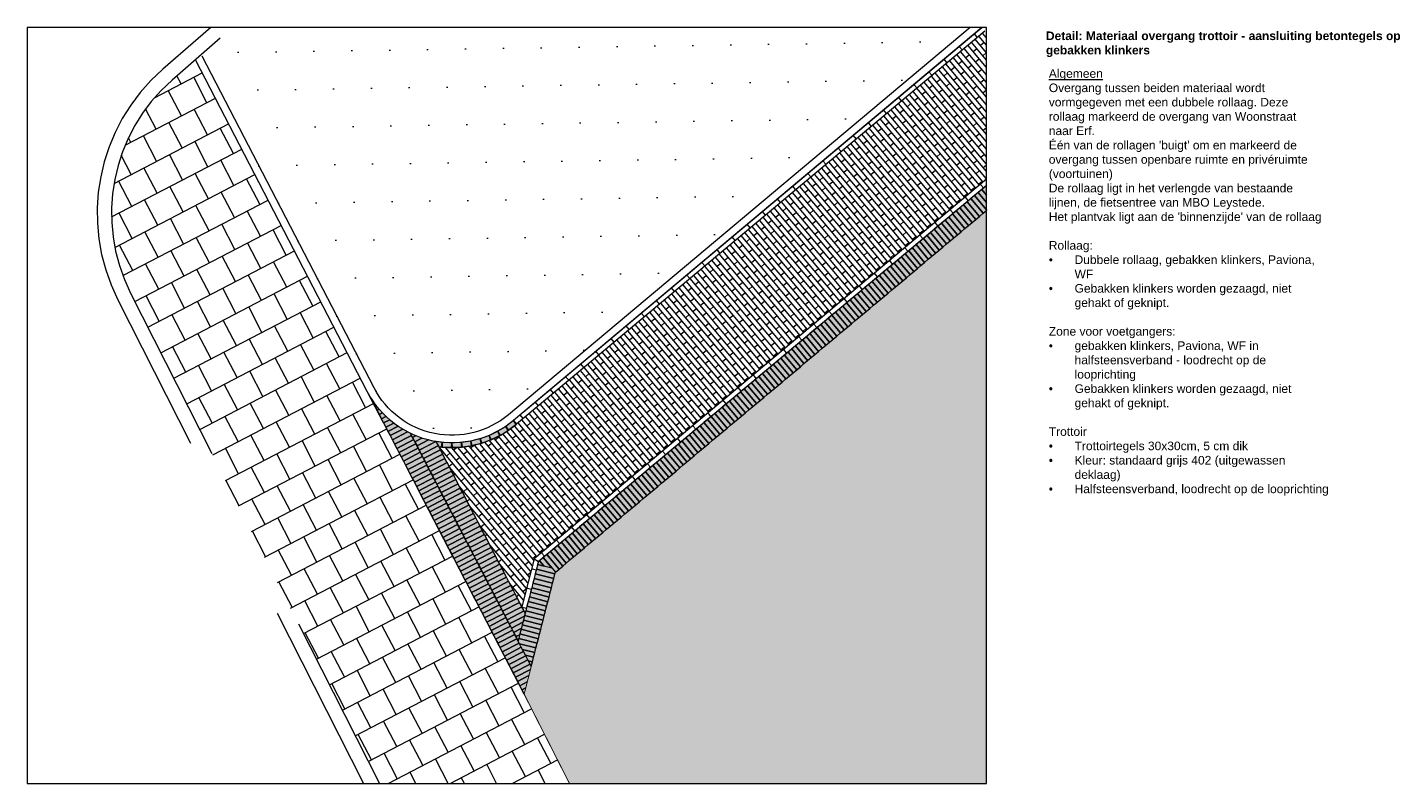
# Model space of a CAD drawing. Header units: metres. Extents: x 92403 to 95147, y 464428 to 465602.
# Tile 199 of 256: x 92665.51 to 92679.74, y 465028.6 to 465036.52. Entities that reach past the tile are written whole.
import ezdxf

# ---------------------------------------------------------------- set-up
doc = ezdxf.new("R2010")
doc.units = ezdxf.units.M
doc.linetypes.add('VH-TROTTOIRBAND', pattern=[15, 5, -2, 2, -2, 2, -2])
doc.linetypes.add('XX-HIDDEN', pattern=[4, 2, -2])
doc.layers.get('0').update_dxf_attribs({"linetype": 'CONTINUOUS'})
for name, color, linetype, lineweight in [('N-RO-VH-KANTOPSLUITING_OPSLUITBAND-G', 7, 'CONTINUOUS', 5), ('N-RO-VH-MATERIAALGRENS-G', 7, 'XX-HIDDEN', 5), ('N-WE-VH-KANTOPSLUITING_TROTTOIRBAND-G', 7, 'VH-TROTTOIRBAND', 35), ('N-WE-VH-KANTOPSLUITING_TROTTOIRBAND_130 150-T18', 10, 'CONTINUOUS', 18), ('X-XX-AL-DETAIL-A', 7, 'CONTINUOUS', 13), ('X-XX-AL-RMB - profiel', 7, 'CONTINUOUS', 9)]:
    doc.layers.add(name, color=color, linetype=linetype, lineweight=lineweight)
doc.layers.add('N-RO-VH-VERHARDING_STRAATBAKSTEEN-A', color=7, linetype='CONTINUOUS', lineweight=18, true_color=0xaa7a7a)
doc.layers.add('N-RO-VH-VERHARDING_STRAATBAKSTEEN-G', color=7, linetype='CONTINUOUS', lineweight=9, true_color=0x733a3a)
doc.layers.add('X-XX-AL-TEKENBLAD_VIEWPORT-NP', color=7, linetype='CONTINUOUS', lineweight=18, plot=False)
doc.styles.add('NLCS-ISO-M200-T18', font='NLCS-ISO.ttf', dxfattribs={"height": 0.36})

msp = doc.modelspace()

# ---------------------------------------------------------------- hatches: boundary and pattern name
at = {"true_color": 0xccaea8}
h = msp.add_hatch(color=253, dxfattribs=at)
h.dxf.hatch_style = 1
edge = h.paths.add_edge_path()
edge.add_line((92671.046392, 465030.813498), (92675.563805, 465034.604124))
edge.add_line((92675.563805, 465034.604124), (92675.563805, 465034.865208))
edge.add_line((92675.563805, 465034.865208), (92670.86859, 465030.925385))
edge.add_line((92670.86859, 465030.925385), (92670.655713, 465030.094058))
edge.add_line((92670.655713, 465030.094058), (92670.730209, 465030.384983))
edge.add_line((92670.730209, 465030.384983), (92669.827306, 465032.127293))
edge.add_arc((92669.963554, 465033.168416), 1.05, 262.5442679, 310.0004918)
edge.add_line((92670.638488, 465032.364075), (92670.606349, 465032.402377))
edge.add_arc((92669.963554, 465033.168416), 1, 207.3941724, 310.000492, ccw=False)
edge.add_line((92669.075692, 465032.708306), (92670.719392, 465029.536498))
edge.add_line((92670.719392, 465029.536498), (92671.046392, 465030.813498))
at = {"true_color": 0x559230, "transparency": 33554483}
h = msp.add_hatch(color=87, dxfattribs=at)
h.dxf.hatch_style = 1
h.paths.add_polyline_path([(92675.563805, 465034.604124), (92671.046392, 465030.813498), (92670.719392, 465029.536498), (92671.193647, 465028.602465), (92675.563805, 465028.602465)])
at = {"layer": 'N-RO-VH-VERHARDING_STRAATBAKSTEEN-A', "ltscale": 0.1, "true_color": 0x97695e}
h = msp.add_hatch(dxfattribs=at)
h.set_pattern_fill('WF-HALFSTEENS', color=35, angle=40)
h.set_pattern_definition([(130, (94121.787113, 464062.57239), (-0.0383022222, -0.0321393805), []), (40, (94121.78711, 464062.57239), (-0.025976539, 0.108743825), [0.05, -0.05])])
edge = h.paths.add_edge_path()
edge.add_line((92675.563805, 465034.930478), (92675.563805, 465036.496979))
edge.add_line((92675.563805, 465036.496979), (92670.638488, 465032.364075))
edge.add_arc((92669.963554, 465033.168416), 1.05, 262.5442675, 310.0004921, ccw=False)
edge.add_line((92669.827306, 465032.127293), (92670.695665, 465030.451641))
edge.add_line((92670.695665, 465030.451641), (92670.824139, 465030.953357))
edge.add_line((92670.824139, 465030.953357), (92675.563805, 465034.930478))
at = {"layer": 'X-XX-AL-DETAIL-A', "true_color": 0x794e4e}
h = msp.add_hatch(dxfattribs=at)
h.set_pattern_fill('DF-HALFSTEENS', color=27, angle=130)
h.set_pattern_definition([(130, (92675.51466, 465036.52101), (-0.2123426, 0.0920427), [0.069, -0.069]), (220, (92675.51466, 465036.52101), (0.04435235, -0.0528571), [])])
h.paths.add_polyline_path([(92670.606349, 465032.402377), (92670.638488, 465032.364075), (92675.547886, 465036.487867), (92675.512474, 465036.523188)])
h = msp.add_hatch(dxfattribs=at)
h.set_pattern_fill('DF-HALFSTEENS', color=27, angle=130)
h.set_pattern_definition([(130, (0, 0), (-0.212342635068, 0.092042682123), [0.069, -0.069]), (220, (0, 0), (0.044352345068, -0.052857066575), [])])
h.paths.add_polyline_path([(92675.563805, 465034.865208), (92675.563805, 465034.930478), (92670.824139, 465030.953357), (92670.86859, 465030.925385)])
h = msp.add_hatch(dxfattribs=at)
h.set_pattern_fill('DF-HALFSTEENS', color=27, angle=164.5)
h.set_pattern_definition([(164.5, (92675.51466, 465036.52101), (-0.2271307, -0.0444174), [0.069, -0.069]), (254.5, (92675.51466, 465036.52101), (0.0664905, -0.01843945), [])])
h.paths.add_polyline_path([(92670.86859, 465030.925385), (92670.824139, 465030.953357), (92670.695665, 465030.451641), (92670.730209, 465030.384983)])
at = {"layer": 'X-XX-AL-RMB - profiel', "true_color": 0x1a4a17, "transparency": 33554687}
h = msp.add_hatch(dxfattribs=at)
h.set_pattern_fill('AGR-GRAS_SPORTVELD', color=99, scale=0.5, angle=0.8719655, pattern_type=2)
h.set_pattern_definition([(0.87196551, (-4.95787, 42.74932), (0.19237484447, 0.39984887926), [0, -0.396875])])
edge = h.paths.add_edge_path()
edge.add_line((92667.665669, 465036.521009), (92667.346819, 465036.218343))
edge.add_line((92667.346819, 465036.218343), (92669.146721, 465032.745115))
edge.add_arc((92669.963554, 465033.168416), 0.92, 207.3941724, 310.000492)
edge.add_line((92670.554925, 465032.46366), (92675.390201, 465036.521009))
edge.add_line((92675.390201, 465036.521009), (92667.665669, 465036.521009))
at = {"layer": 'X-XX-AL-RMB - profiel', "true_color": 0x000000}
h = msp.add_hatch(dxfattribs=at)
h.set_pattern_fill('AVH-TEGEL_300X300_HALFST', color=18, angle=117.5, pattern_type=2)
h.set_pattern_definition([(117.5, (92680.73004, 464465.34073), (-0.27157621, 0.196840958), [0.3, -0.3]), (207.5, (92680.73004, 464465.34073), (0.13852458, -0.26610325), [])])
h.paths.add_polyline_path([(92669.075692, 465032.708306), (92667.27579, 465036.181534), (92667.03159, 465035.968904, 0.343712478), (92666.596913, 465033.736083), (92669.203672, 465028.602465), (92671.193647, 465028.602465), (92670.719392, 465029.536498)])

# ---------------------------------------------------------------- linework, layer by layer
at = {"layer": 'N-RO-VH-KANTOPSLUITING_OPSLUITBAND-G', "flags": 128}
for points in [[(92675.514658, 465036.521009), (92670.606349, 465032.402377, -0.480227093), (92669.075692, 465032.708306), (92667.27579, 465036.181534)], [(92675.390201, 465036.521009), (92670.554925, 465032.46366, -0.480227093), (92669.146721, 465032.745115), (92667.346819, 465036.218343)]]:
    msp.add_lwpolyline(points, format="xyb", dxfattribs=at)
at = {"layer": 'N-RO-VH-KANTOPSLUITING_OPSLUITBAND-G', "const_width": 0.01, "flags": 128}
msp.add_lwpolyline([(92675.563805, 465034.604124), (92671.046392, 465030.813498), (92670.719392, 465029.536498), (92671.193647, 465028.602465)], dxfattribs=at)
at = {"layer": 'N-RO-VH-MATERIAALGRENS-G', "ltscale": 0.4, "flags": 128}
msp.add_lwpolyline([(92670.719392, 465029.536498), (92669.075692, 465032.708306)], dxfattribs=at)
at = {"layer": 'N-RO-VH-VERHARDING_STRAATBAKSTEEN-A', "color": 25, "ltscale": 0.1, "true_color": 0x955f5f, "flags": 128}
msp.add_lwpolyline([(92675.546798, 465036.482707), (92670.638488, 465032.364075, -0.210077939), (92669.827306, 465032.127293, -0.210077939)], format="xyb", dxfattribs=at)
for points in [[(92675.563805, 465034.930478), (92670.824139, 465030.953357), (92670.695665, 465030.451641)], [(92675.563805, 465034.764196), (92675.514067, 465034.823471), (92675.475765, 465034.791332), (92675.563805, 465034.686411)], [(92675.563805, 465034.841982), (92675.552369, 465034.855611), (92675.514067, 465034.823471), (92675.563805, 465034.764196)], [(92675.563805, 465034.865208), (92675.552369, 465034.855611), (92675.563805, 465034.841982)], [(92675.563805, 465034.686411), (92675.475765, 465034.791332), (92675.437463, 465034.759192), (92675.563805, 465034.608626)], [(92669.168315, 465032.56212), (92669.15502, 465032.55523), (92669.178025, 465032.510837), (92669.200263, 465032.522361)], [(92669.200263, 465032.522361), (92669.178025, 465032.510837), (92669.201031, 465032.466444), (92669.234608, 465032.483844)], [(92669.234608, 465032.483844), (92669.201031, 465032.466444), (92669.224036, 465032.422051), (92669.271448, 465032.44662)], [(92669.271448, 465032.44662), (92669.224036, 465032.422051), (92669.247042, 465032.377657), (92669.310907, 465032.410754)], [(92669.310907, 465032.410754), (92669.247042, 465032.377657), (92669.270047, 465032.333264), (92669.353147, 465032.376328)], [(92669.353147, 465032.376328), (92669.270047, 465032.333264), (92669.293053, 465032.288871), (92669.398372, 465032.34345)], [(92670.606349, 465032.402377), (92670.638488, 465032.364075)], [(92669.398372, 465032.34345), (92669.293053, 465032.288871), (92669.316058, 465032.244478), (92669.446845, 465032.312255)], [(92669.446845, 465032.312255), (92669.316058, 465032.244478), (92669.339063, 465032.200085), (92669.498908, 465032.28292)], [(92669.498908, 465032.28292), (92669.339063, 465032.200085), (92669.362069, 465032.155692), (92669.539641, 465032.247714), (92669.52933, 465032.267611)], [(92669.584757, 465032.242936), (92669.551144, 465032.225517), (92669.57415, 465032.181124), (92669.648133, 465032.219464)], [(92669.648133, 465032.219464), (92669.57415, 465032.181124), (92669.597155, 465032.136731), (92669.717582, 465032.199139)], [(92669.717582, 465032.199139), (92669.597155, 465032.136731), (92669.620161, 465032.092338), (92669.794681, 465032.182778)], [(92670.824139, 465030.953357), (92670.86859, 465030.925385)], [(92671.010968, 465030.855714), (92670.917833, 465030.966706), (92670.879531, 465030.934567), (92670.927834, 465030.877002)], [(92671.010968, 465030.855714), (92670.860608, 465030.894217), (92670.848205, 465030.845779), (92671.041954, 465030.796166), (92671.046392, 465030.813498)], [(92670.730209, 465030.384983), (92670.717952, 465030.408635), (92670.540379, 465030.316614), (92670.563385, 465030.27222), (92670.722441, 465030.354647)], [(92670.722441, 465030.354647), (92670.563385, 465030.27222), (92670.58639, 465030.227827), (92670.705814, 465030.289715)], [(92670.705814, 465030.289715), (92670.58639, 465030.227827), (92670.609396, 465030.183434), (92670.689187, 465030.224784)], [(92670.689187, 465030.224784), (92670.609396, 465030.183434), (92670.632401, 465030.139041), (92670.67256, 465030.159852)], [(92670.67256, 465030.159852), (92670.632401, 465030.139041), (92670.655407, 465030.094648), (92670.655934, 465030.094921)], [(92670.670531, 465030.065464), (92670.843502, 465030.021172), (92670.855905, 465030.069609), (92670.662156, 465030.119222), (92670.655713, 465030.094058)], [(92670.655934, 465030.094921), (92670.655407, 465030.094648), (92670.655713, 465030.094058)], [(92670.70137, 465030.005954), (92670.831098, 465029.972735), (92670.843502, 465030.021172), (92670.670531, 465030.065464)], [(92670.73221, 465029.946444), (92670.818695, 465029.924297), (92670.831098, 465029.972735), (92670.70137, 465030.005954)], [(92670.793889, 465029.827423), (92670.781937, 465029.850486), (92670.604365, 465029.758464), (92670.62737, 465029.714071), (92670.7859, 465029.796224)], [(92670.763049, 465029.886933), (92670.806292, 465029.87586), (92670.818695, 465029.924297), (92670.73221, 465029.946444)], [(92670.793889, 465029.827423), (92670.806292, 465029.87586), (92670.763049, 465029.886933)], [(92670.7859, 465029.796224), (92670.62737, 465029.714071), (92670.650375, 465029.669678), (92670.769273, 465029.731293)], [(92670.769273, 465029.731293), (92670.650375, 465029.669678), (92670.673381, 465029.625285), (92670.752646, 465029.666361)], [(92670.752646, 465029.666361), (92670.673381, 465029.625285), (92670.696386, 465029.580892), (92670.736019, 465029.60143)], [(92670.736019, 465029.60143), (92670.696386, 465029.580892), (92670.719392, 465029.536498)]]:
    msp.add_lwpolyline(points, dxfattribs=at)
for points in [[(92675.322557, 465034.662773), (92675.284255, 465034.630633), (92675.412814, 465034.477425), (92675.451116, 465034.509565)], [(92675.360859, 465034.694913), (92675.322557, 465034.662773), (92675.451116, 465034.509565), (92675.489418, 465034.541705)], [(92675.399161, 465034.727052), (92675.360859, 465034.694913), (92675.489418, 465034.541705), (92675.52772, 465034.573844)], [(92675.437463, 465034.759192), (92675.399161, 465034.727052), (92675.52772, 465034.573844), (92675.566022, 465034.605984)], [(92675.169349, 465034.534214), (92675.131047, 465034.502074), (92675.259606, 465034.348866), (92675.297908, 465034.381006)], [(92675.207651, 465034.566354), (92675.169349, 465034.534214), (92675.297908, 465034.381006), (92675.33621, 465034.413146)], [(92675.245953, 465034.598493), (92675.207651, 465034.566354), (92675.33621, 465034.413146), (92675.374512, 465034.445286)], [(92675.284255, 465034.630633), (92675.245953, 465034.598493), (92675.374512, 465034.445286), (92675.412814, 465034.477425)], [(92674.977839, 465034.373515), (92674.939537, 465034.341376), (92675.068096, 465034.188168), (92675.106398, 465034.220308)], [(92675.016141, 465034.405655), (92674.977839, 465034.373515), (92675.106398, 465034.220308), (92675.1447, 465034.252447)], [(92675.054443, 465034.437795), (92675.016141, 465034.405655), (92675.1447, 465034.252447), (92675.183002, 465034.284587)], [(92675.092745, 465034.469935), (92675.054443, 465034.437795), (92675.183002, 465034.284587), (92675.221304, 465034.316727)], [(92675.131047, 465034.502074), (92675.092745, 465034.469935), (92675.221304, 465034.316727), (92675.259606, 465034.348866)], [(92674.824632, 465034.244957), (92674.78633, 465034.212817), (92674.914888, 465034.059609), (92674.95319, 465034.091749)], [(92674.862934, 465034.277096), (92674.824632, 465034.244957), (92674.95319, 465034.091749), (92674.991492, 465034.123889)], [(92674.901235, 465034.309236), (92674.862934, 465034.277096), (92674.991492, 465034.123889), (92675.029794, 465034.156028)], [(92674.939537, 465034.341376), (92674.901235, 465034.309236), (92675.029794, 465034.156028), (92675.068096, 465034.188168)], [(92674.633122, 465034.084258), (92674.59482, 465034.052118), (92674.723379, 465033.898911), (92674.761681, 465033.93105)], [(92674.671424, 465034.116398), (92674.633122, 465034.084258), (92674.761681, 465033.93105), (92674.799983, 465033.96319)], [(92674.709726, 465034.148537), (92674.671424, 465034.116398), (92674.799983, 465033.96319), (92674.838285, 465033.99533)], [(92674.748028, 465034.180677), (92674.709726, 465034.148537), (92674.838285, 465033.99533), (92674.876587, 465034.027469)], [(92674.78633, 465034.212817), (92674.748028, 465034.180677), (92674.876587, 465034.027469), (92674.914888, 465034.059609)], [(92674.479914, 465033.955699), (92674.441612, 465033.92356), (92674.570171, 465033.770352), (92674.608473, 465033.802491)], [(92674.518216, 465033.987839), (92674.479914, 465033.955699), (92674.608473, 465033.802491), (92674.646775, 465033.834631)], [(92674.556518, 465034.019979), (92674.518216, 465033.987839), (92674.646775, 465033.834631), (92674.685077, 465033.866771)], [(92674.59482, 465034.052118), (92674.556518, 465034.019979), (92674.685077, 465033.866771), (92674.723379, 465033.898911)], [(92674.326706, 465033.82714), (92674.288404, 465033.795001), (92674.416963, 465033.641793), (92674.455265, 465033.673933)], [(92674.365008, 465033.85928), (92674.326706, 465033.82714), (92674.455265, 465033.673933), (92674.493567, 465033.706072)], [(92674.40331, 465033.89142), (92674.365008, 465033.85928), (92674.493567, 465033.706072), (92674.531869, 465033.738212)], [(92674.441612, 465033.92356), (92674.40331, 465033.89142), (92674.531869, 465033.738212), (92674.570171, 465033.770352)], [(92674.135197, 465033.666442), (92674.096895, 465033.634302), (92674.225453, 465033.481094), (92674.263755, 465033.513234)], [(92674.173498, 465033.698582), (92674.135197, 465033.666442), (92674.263755, 465033.513234), (92674.302057, 465033.545374)], [(92674.2118, 465033.730721), (92674.173498, 465033.698582), (92674.302057, 465033.545374), (92674.340359, 465033.577513)], [(92674.250102, 465033.762861), (92674.2118, 465033.730721), (92674.340359, 465033.577513), (92674.378661, 465033.609653)], [(92674.288404, 465033.795001), (92674.250102, 465033.762861), (92674.378661, 465033.609653), (92674.416963, 465033.641793)], [(92673.981989, 465033.537883), (92673.943687, 465033.505743), (92674.072246, 465033.352535), (92674.110548, 465033.384675)], [(92674.020291, 465033.570023), (92673.981989, 465033.537883), (92674.110548, 465033.384675), (92674.14885, 465033.416815)], [(92674.058593, 465033.602162), (92674.020291, 465033.570023), (92674.14885, 465033.416815), (92674.187151, 465033.448955)], [(92674.096895, 465033.634302), (92674.058593, 465033.602162), (92674.187151, 465033.448955), (92674.225453, 465033.481094)], [(92673.790479, 465033.377184), (92673.752177, 465033.345045), (92673.880736, 465033.191837), (92673.919038, 465033.223977)], [(92673.828781, 465033.409324), (92673.790479, 465033.377184), (92673.919038, 465033.223977), (92673.95734, 465033.256116)], [(92673.867083, 465033.441464), (92673.828781, 465033.409324), (92673.95734, 465033.256116), (92673.995642, 465033.288256)], [(92673.905385, 465033.473604), (92673.867083, 465033.441464), (92673.995642, 465033.288256), (92674.033944, 465033.320396)], [(92673.943687, 465033.505743), (92673.905385, 465033.473604), (92674.033944, 465033.320396), (92674.072246, 465033.352535)], [(92673.637271, 465033.248626), (92673.598969, 465033.216486), (92673.727528, 465033.063278), (92673.76583, 465033.095418)], [(92673.675573, 465033.280765), (92673.637271, 465033.248626), (92673.76583, 465033.095418), (92673.804132, 465033.127558)], [(92673.713875, 465033.312905), (92673.675573, 465033.280765), (92673.804132, 465033.127558), (92673.842434, 465033.159697)], [(92673.752177, 465033.345045), (92673.713875, 465033.312905), (92673.842434, 465033.159697), (92673.880736, 465033.191837)], [(92673.445762, 465033.087927), (92673.40746, 465033.055787), (92673.536018, 465032.90258), (92673.57432, 465032.934719)], [(92673.484063, 465033.120067), (92673.445762, 465033.087927), (92673.57432, 465032.934719), (92673.612622, 465032.966859)], [(92673.522365, 465033.152206), (92673.484063, 465033.120067), (92673.612622, 465032.966859), (92673.650924, 465032.998999)], [(92673.560667, 465033.184346), (92673.522365, 465033.152206), (92673.650924, 465032.998999), (92673.689226, 465033.031138)], [(92673.598969, 465033.216486), (92673.560667, 465033.184346), (92673.689226, 465033.031138), (92673.727528, 465033.063278)], [(92673.292554, 465032.959368), (92673.254252, 465032.927229), (92673.382811, 465032.774021), (92673.421113, 465032.80616)], [(92673.330856, 465032.991508), (92673.292554, 465032.959368), (92673.421113, 465032.80616), (92673.459415, 465032.8383)], [(92673.369158, 465033.023648), (92673.330856, 465032.991508), (92673.459415, 465032.8383), (92673.497716, 465032.87044)], [(92673.40746, 465033.055787), (92673.369158, 465033.023648), (92673.497716, 465032.87044), (92673.536018, 465032.90258)], [(92673.139346, 465032.830809), (92673.101044, 465032.79867), (92673.229603, 465032.645462), (92673.267905, 465032.677602)], [(92673.177648, 465032.862949), (92673.139346, 465032.830809), (92673.267905, 465032.677602), (92673.306207, 465032.709741)], [(92673.21595, 465032.895089), (92673.177648, 465032.862949), (92673.306207, 465032.709741), (92673.344509, 465032.741881)], [(92673.254252, 465032.927229), (92673.21595, 465032.895089), (92673.344509, 465032.741881), (92673.382811, 465032.774021)], [(92672.947836, 465032.670111), (92672.909534, 465032.637971), (92673.038093, 465032.484763), (92673.076395, 465032.516903)], [(92672.986138, 465032.702251), (92672.947836, 465032.670111), (92673.076395, 465032.516903), (92673.114697, 465032.549043)], [(92673.02444, 465032.73439), (92672.986138, 465032.702251), (92673.114697, 465032.549043), (92673.152999, 465032.581182)], [(92673.062742, 465032.76653), (92673.02444, 465032.73439), (92673.152999, 465032.581182), (92673.191301, 465032.613322)], [(92673.101044, 465032.79867), (92673.062742, 465032.76653), (92673.191301, 465032.613322), (92673.229603, 465032.645462)], [(92672.794628, 465032.541552), (92672.756326, 465032.509412), (92672.884885, 465032.356205), (92672.923187, 465032.388344)], [(92672.83293, 465032.573692), (92672.794628, 465032.541552), (92672.923187, 465032.388344), (92672.961489, 465032.420484)], [(92672.871232, 465032.605831), (92672.83293, 465032.573692), (92672.961489, 465032.420484), (92672.999791, 465032.452624)], [(92672.909534, 465032.637971), (92672.871232, 465032.605831), (92672.999791, 465032.452624), (92673.038093, 465032.484763)], [(92672.603119, 465032.380853), (92672.564817, 465032.348714), (92672.693376, 465032.195506), (92672.731678, 465032.227646)], [(92672.641421, 465032.412993), (92672.603119, 465032.380853), (92672.731678, 465032.227646), (92672.769979, 465032.259785)], [(92672.679723, 465032.445133), (92672.641421, 465032.412993), (92672.769979, 465032.259785), (92672.808281, 465032.291925)], [(92672.718025, 465032.477273), (92672.679723, 465032.445133), (92672.808281, 465032.291925), (92672.846583, 465032.324065)], [(92672.756326, 465032.509412), (92672.718025, 465032.477273), (92672.846583, 465032.324065), (92672.884885, 465032.356205)], [(92669.562647, 465032.203321), (92669.539641, 465032.247714), (92669.362069, 465032.155692), (92669.385074, 465032.111299)], [(92672.449911, 465032.252295), (92672.411609, 465032.220155), (92672.540168, 465032.066947), (92672.57847, 465032.099087)], [(92672.488213, 465032.284434), (92672.449911, 465032.252295), (92672.57847, 465032.099087), (92672.616772, 465032.131227)], [(92672.526515, 465032.316574), (92672.488213, 465032.284434), (92672.616772, 465032.131227), (92672.655074, 465032.163366)], [(92672.564817, 465032.348714), (92672.526515, 465032.316574), (92672.655074, 465032.163366), (92672.693376, 465032.195506)], [(92669.585652, 465032.158928), (92669.562647, 465032.203321), (92669.385074, 465032.111299), (92669.40808, 465032.066906)], [(92669.608658, 465032.114534), (92669.585652, 465032.158928), (92669.40808, 465032.066906), (92669.431085, 465032.022513)], [(92669.631663, 465032.070141), (92669.608658, 465032.114534), (92669.431085, 465032.022513), (92669.454091, 465031.978119)], [(92669.820738, 465032.139967), (92669.797733, 465032.18436), (92669.620161, 465032.092338), (92669.643166, 465032.047945)], [(92669.843744, 465032.095574), (92669.820738, 465032.139967), (92669.643166, 465032.047945), (92669.666171, 465032.003552)], [(92669.866749, 465032.05118), (92669.843744, 465032.095574), (92669.666171, 465032.003552), (92669.689177, 465031.959159)], [(92672.258401, 465032.091596), (92672.220099, 465032.059456), (92672.348658, 465031.906249), (92672.38696, 465031.938388)], [(92672.296703, 465032.123736), (92672.258401, 465032.091596), (92672.38696, 465031.938388), (92672.425262, 465031.970528)], [(92672.335005, 465032.155875), (92672.296703, 465032.123736), (92672.425262, 465031.970528), (92672.463564, 465032.002668)], [(92672.373307, 465032.188015), (92672.335005, 465032.155875), (92672.463564, 465032.002668), (92672.501866, 465032.034807)], [(92672.411609, 465032.220155), (92672.373307, 465032.188015), (92672.501866, 465032.034807), (92672.540168, 465032.066947)], [(92669.654669, 465032.025748), (92669.631663, 465032.070141), (92669.454091, 465031.978119), (92669.477096, 465031.933726)], [(92669.677674, 465031.981355), (92669.654669, 465032.025748), (92669.477096, 465031.933726), (92669.500102, 465031.889333)], [(92669.70068, 465031.936962), (92669.677674, 465031.981355), (92669.500102, 465031.889333), (92669.523107, 465031.84494)], [(92669.889755, 465032.006787), (92669.866749, 465032.05118), (92669.689177, 465031.959159), (92669.712182, 465031.914765)], [(92669.91276, 465031.962394), (92669.889755, 465032.006787), (92669.712182, 465031.914765), (92669.735188, 465031.870372)], [(92669.935766, 465031.918001), (92669.91276, 465031.962394), (92669.735188, 465031.870372), (92669.758193, 465031.825979)], [(92672.105193, 465031.963037), (92672.066891, 465031.930898), (92672.19545, 465031.77769), (92672.233752, 465031.809829)], [(92672.143495, 465031.995177), (92672.105193, 465031.963037), (92672.233752, 465031.809829), (92672.272054, 465031.841969)], [(92672.181797, 465032.027317), (92672.143495, 465031.995177), (92672.272054, 465031.841969), (92672.310356, 465031.874109)], [(92672.220099, 465032.059456), (92672.181797, 465032.027317), (92672.310356, 465031.874109), (92672.348658, 465031.906249)], [(92669.723685, 465031.892569), (92669.70068, 465031.936962), (92669.523107, 465031.84494), (92669.546113, 465031.800547)], [(92669.746691, 465031.848176), (92669.723685, 465031.892569), (92669.546113, 465031.800547), (92669.569118, 465031.756154)], [(92669.769696, 465031.803783), (92669.746691, 465031.848176), (92669.569118, 465031.756154), (92669.592124, 465031.711761)], [(92669.958771, 465031.873608), (92669.935766, 465031.918001), (92669.758193, 465031.825979), (92669.781199, 465031.781586)], [(92669.981777, 465031.829215), (92669.958771, 465031.873608), (92669.781199, 465031.781586), (92669.804204, 465031.737193)], [(92670.004782, 465031.784822), (92669.981777, 465031.829215), (92669.804204, 465031.737193), (92669.82721, 465031.6928)], [(92671.951986, 465031.834478), (92671.913684, 465031.802339), (92672.042243, 465031.649131), (92672.080544, 465031.681271)], [(92671.990288, 465031.866618), (92671.951986, 465031.834478), (92672.080544, 465031.681271), (92672.118846, 465031.71341)], [(92672.02859, 465031.898758), (92671.990288, 465031.866618), (92672.118846, 465031.71341), (92672.157148, 465031.74555)], [(92672.066891, 465031.930898), (92672.02859, 465031.898758), (92672.157148, 465031.74555), (92672.19545, 465031.77769)], [(92669.792702, 465031.75939), (92669.769696, 465031.803783), (92669.592124, 465031.711761), (92669.615129, 465031.667368)], [(92669.815707, 465031.714996), (92669.792702, 465031.75939), (92669.615129, 465031.667368), (92669.638135, 465031.622975)], [(92669.838713, 465031.670603), (92669.815707, 465031.714996), (92669.638135, 465031.622975), (92669.66114, 465031.578581)], [(92669.861718, 465031.62621), (92669.838713, 465031.670603), (92669.66114, 465031.578581), (92669.684146, 465031.534188)], [(92670.027788, 465031.740429), (92670.004782, 465031.784822), (92669.82721, 465031.6928), (92669.850215, 465031.648407)], [(92670.050793, 465031.696036), (92670.027788, 465031.740429), (92669.850215, 465031.648407), (92669.873221, 465031.604014)], [(92670.073799, 465031.651643), (92670.050793, 465031.696036), (92669.873221, 465031.604014), (92669.896226, 465031.559621)], [(92671.760476, 465031.67378), (92671.722174, 465031.64164), (92671.850733, 465031.488432), (92671.889035, 465031.520572)], [(92671.798778, 465031.70592), (92671.760476, 465031.67378), (92671.889035, 465031.520572), (92671.927337, 465031.552712)], [(92671.83708, 465031.738059), (92671.798778, 465031.70592), (92671.927337, 465031.552712), (92671.965639, 465031.584851)], [(92671.875382, 465031.770199), (92671.83708, 465031.738059), (92671.965639, 465031.584851), (92672.003941, 465031.616991)], [(92671.913684, 465031.802339), (92671.875382, 465031.770199), (92672.003941, 465031.616991), (92672.042243, 465031.649131)], [(92669.884723, 465031.581817), (92669.861718, 465031.62621), (92669.684146, 465031.534188), (92669.707151, 465031.489795)], [(92669.907729, 465031.537424), (92669.884723, 465031.581817), (92669.707151, 465031.489795), (92669.730157, 465031.445402)], [(92669.930734, 465031.493031), (92669.907729, 465031.537424), (92669.730157, 465031.445402), (92669.753162, 465031.401009)], [(92670.096804, 465031.607249), (92670.073799, 465031.651643), (92669.896226, 465031.559621), (92669.919232, 465031.515228)], [(92670.11981, 465031.562856), (92670.096804, 465031.607249), (92669.919232, 465031.515228), (92669.942237, 465031.470834)], [(92670.142815, 465031.518463), (92670.11981, 465031.562856), (92669.942237, 465031.470834), (92669.965243, 465031.426441)], [(92671.607268, 465031.545221), (92671.568966, 465031.513081), (92671.697525, 465031.359874), (92671.735827, 465031.392013)], [(92671.64557, 465031.577361), (92671.607268, 465031.545221), (92671.735827, 465031.392013), (92671.774129, 465031.424153)], [(92671.683872, 465031.6095), (92671.64557, 465031.577361), (92671.774129, 465031.424153), (92671.812431, 465031.456293)], [(92671.722174, 465031.64164), (92671.683872, 465031.6095), (92671.812431, 465031.456293), (92671.850733, 465031.488432)], [(92669.95374, 465031.448638), (92669.930734, 465031.493031), (92669.753162, 465031.401009), (92669.776167, 465031.356616)], [(92669.976745, 465031.404245), (92669.95374, 465031.448638), (92669.776167, 465031.356616), (92669.799173, 465031.312223)], [(92669.999751, 465031.359852), (92669.976745, 465031.404245), (92669.799173, 465031.312223), (92669.822178, 465031.26783)], [(92670.165821, 465031.47407), (92670.142815, 465031.518463), (92669.965243, 465031.426441), (92669.988248, 465031.382048)], [(92670.188826, 465031.429677), (92670.165821, 465031.47407), (92669.988248, 465031.382048), (92670.011254, 465031.337655)], [(92670.211831, 465031.385284), (92670.188826, 465031.429677), (92670.011254, 465031.337655), (92670.034259, 465031.293262)], [(92670.234837, 465031.340891), (92670.211831, 465031.385284), (92670.034259, 465031.293262), (92670.057265, 465031.248869)], [(92671.415758, 465031.384522), (92671.377456, 465031.352383), (92671.506015, 465031.199175), (92671.544317, 465031.231315)], [(92671.45406, 465031.416662), (92671.415758, 465031.384522), (92671.544317, 465031.231315), (92671.582619, 465031.263454)], [(92671.492362, 465031.448802), (92671.45406, 465031.416662), (92671.582619, 465031.263454), (92671.620921, 465031.295594)], [(92671.530664, 465031.480942), (92671.492362, 465031.448802), (92671.620921, 465031.295594), (92671.659223, 465031.327734)], [(92671.568966, 465031.513081), (92671.530664, 465031.480942), (92671.659223, 465031.327734), (92671.697525, 465031.359874)], [(92670.022756, 465031.315459), (92669.999751, 465031.359852), (92669.822178, 465031.26783), (92669.845184, 465031.223437)], [(92670.045762, 465031.271065), (92670.022756, 465031.315459), (92669.845184, 465031.223437), (92669.868189, 465031.179044)], [(92670.068767, 465031.226672), (92670.045762, 465031.271065), (92669.868189, 465031.179044), (92669.891195, 465031.13465)], [(92670.257842, 465031.296498), (92670.234837, 465031.340891), (92670.057265, 465031.248869), (92670.08027, 465031.204476)], [(92670.280848, 465031.252105), (92670.257842, 465031.296498), (92670.08027, 465031.204476), (92670.103275, 465031.160083)], [(92670.303853, 465031.207711), (92670.280848, 465031.252105), (92670.103275, 465031.160083), (92670.126281, 465031.11569)], [(92671.262551, 465031.255964), (92671.224249, 465031.223824), (92671.352807, 465031.070616), (92671.391109, 465031.102756)], [(92671.300853, 465031.288103), (92671.262551, 465031.255964), (92671.391109, 465031.102756), (92671.429411, 465031.134896)], [(92671.339154, 465031.320243), (92671.300853, 465031.288103), (92671.429411, 465031.134896), (92671.467713, 465031.167035)], [(92671.377456, 465031.352383), (92671.339154, 465031.320243), (92671.467713, 465031.167035), (92671.506015, 465031.199175)], [(92670.091773, 465031.182279), (92670.068767, 465031.226672), (92669.891195, 465031.13465), (92669.9142, 465031.090257)], [(92670.114778, 465031.137886), (92670.091773, 465031.182279), (92669.9142, 465031.090257), (92669.937206, 465031.045864)], [(92670.137784, 465031.093493), (92670.114778, 465031.137886), (92669.937206, 465031.045864), (92669.960211, 465031.001471)], [(92670.326859, 465031.163318), (92670.303853, 465031.207711), (92670.126281, 465031.11569), (92670.149286, 465031.071296)], [(92670.349864, 465031.118925), (92670.326859, 465031.163318), (92670.149286, 465031.071296), (92670.172292, 465031.026903)], [(92670.37287, 465031.074532), (92670.349864, 465031.118925), (92670.172292, 465031.026903), (92670.195297, 465030.98251)], [(92671.071041, 465031.095265), (92671.032739, 465031.063125), (92671.161298, 465030.909918), (92671.1996, 465030.942057)], [(92671.109343, 465031.127405), (92671.071041, 465031.095265), (92671.1996, 465030.942057), (92671.237902, 465030.974197)], [(92671.147645, 465031.159545), (92671.109343, 465031.127405), (92671.237902, 465030.974197), (92671.276204, 465031.006337)], [(92671.185947, 465031.191684), (92671.147645, 465031.159545), (92671.276204, 465031.006337), (92671.314506, 465031.038476)], [(92671.224249, 465031.223824), (92671.185947, 465031.191684), (92671.314506, 465031.038476), (92671.352807, 465031.070616)], [(92670.160789, 465031.0491), (92670.137784, 465031.093493), (92669.960211, 465031.001471), (92669.983217, 465030.957078)], [(92670.183795, 465031.004707), (92670.160789, 465031.0491), (92669.983217, 465030.957078), (92670.006222, 465030.912685)], [(92670.2068, 465030.960314), (92670.183795, 465031.004707), (92670.006222, 465030.912685), (92670.029228, 465030.868292)], [(92670.229806, 465030.915921), (92670.2068, 465030.960314), (92670.029228, 465030.868292), (92670.052233, 465030.823899)], [(92670.395875, 465031.030139), (92670.37287, 465031.074532), (92670.195297, 465030.98251), (92670.218303, 465030.938117)], [(92670.418881, 465030.985746), (92670.395875, 465031.030139), (92670.218303, 465030.938117), (92670.241308, 465030.893724)], [(92670.441886, 465030.941353), (92670.418881, 465030.985746), (92670.241308, 465030.893724), (92670.264314, 465030.849331)], [(92670.956135, 465030.998846), (92670.917833, 465030.966706), (92671.046392, 465030.813498), (92671.084694, 465030.845638)], [(92670.994437, 465031.030986), (92670.956135, 465030.998846), (92671.084694, 465030.845638), (92671.122996, 465030.877778)], [(92671.032739, 465031.063125), (92670.994437, 465031.030986), (92671.122996, 465030.877778), (92671.161298, 465030.909918)], [(92670.252811, 465030.871527), (92670.229806, 465030.915921), (92670.052233, 465030.823899), (92670.075239, 465030.779506)], [(92670.275817, 465030.827134), (92670.252811, 465030.871527), (92670.075239, 465030.779506), (92670.098244, 465030.735112)], [(92670.298822, 465030.782741), (92670.275817, 465030.827134), (92670.098244, 465030.735112), (92670.12125, 465030.690719)], [(92670.464892, 465030.89696), (92670.441886, 465030.941353), (92670.264314, 465030.849331), (92670.287319, 465030.804938)], [(92670.487897, 465030.852567), (92670.464892, 465030.89696), (92670.287319, 465030.804938), (92670.310325, 465030.760545)], [(92670.510903, 465030.808173), (92670.487897, 465030.852567), (92670.310325, 465030.760545), (92670.33333, 465030.716152)], [(92670.848205, 465030.845779), (92670.835802, 465030.797342), (92671.02955, 465030.747729), (92671.041954, 465030.796166)], [(92670.879531, 465030.934567), (92670.86859, 465030.925385), (92670.860608, 465030.894217), (92670.927834, 465030.877002)], [(92670.321827, 465030.738348), (92670.298822, 465030.782741), (92670.12125, 465030.690719), (92670.144255, 465030.646326)], [(92670.344833, 465030.693955), (92670.321827, 465030.738348), (92670.144255, 465030.646326), (92670.167261, 465030.601933)], [(92670.367838, 465030.649562), (92670.344833, 465030.693955), (92670.167261, 465030.601933), (92670.190266, 465030.55754)], [(92670.533908, 465030.76378), (92670.510903, 465030.808173), (92670.33333, 465030.716152), (92670.356336, 465030.671758)], [(92670.556914, 465030.719387), (92670.533908, 465030.76378), (92670.356336, 465030.671758), (92670.379341, 465030.627365)], [(92670.579919, 465030.674994), (92670.556914, 465030.719387), (92670.379341, 465030.627365), (92670.402347, 465030.582972)], [(92670.602925, 465030.630601), (92670.579919, 465030.674994), (92670.402347, 465030.582972), (92670.425352, 465030.538579)], [(92670.810995, 465030.700468), (92670.798592, 465030.652031), (92670.992341, 465030.602418), (92671.004744, 465030.650855)], [(92670.823399, 465030.748905), (92670.810995, 465030.700468), (92671.004744, 465030.650855), (92671.017147, 465030.699292)], [(92670.835802, 465030.797342), (92670.823399, 465030.748905), (92671.017147, 465030.699292), (92671.02955, 465030.747729)], [(92670.390844, 465030.605169), (92670.367838, 465030.649562), (92670.190266, 465030.55754), (92670.213271, 465030.513147)], [(92670.413849, 465030.560776), (92670.390844, 465030.605169), (92670.213271, 465030.513147), (92670.236277, 465030.468754)], [(92670.436855, 465030.516383), (92670.413849, 465030.560776), (92670.236277, 465030.468754), (92670.259282, 465030.424361)], [(92670.62593, 465030.586208), (92670.602925, 465030.630601), (92670.425352, 465030.538579), (92670.448358, 465030.494186)], [(92670.648936, 465030.541815), (92670.62593, 465030.586208), (92670.448358, 465030.494186), (92670.471363, 465030.449793)], [(92670.671941, 465030.497422), (92670.648936, 465030.541815), (92670.471363, 465030.449793), (92670.494369, 465030.4054)], [(92670.773786, 465030.555156), (92670.761382, 465030.506719), (92670.955131, 465030.457106), (92670.967534, 465030.505543)], [(92670.786189, 465030.603594), (92670.773786, 465030.555156), (92670.967534, 465030.505543), (92670.979937, 465030.553981)], [(92670.798592, 465030.652031), (92670.786189, 465030.603594), (92670.979937, 465030.553981), (92670.992341, 465030.602418)], [(92670.45986, 465030.471989), (92670.436855, 465030.516383), (92670.259282, 465030.424361), (92670.282288, 465030.379968)], [(92670.482866, 465030.427596), (92670.45986, 465030.471989), (92670.282288, 465030.379968), (92670.305293, 465030.335574)], [(92670.505871, 465030.383203), (92670.482866, 465030.427596), (92670.305293, 465030.335574), (92670.328299, 465030.291181)], [(92670.528877, 465030.33881), (92670.505871, 465030.383203), (92670.328299, 465030.291181), (92670.351304, 465030.246788)], [(92670.694946, 465030.453029), (92670.671941, 465030.497422), (92670.494369, 465030.4054), (92670.517374, 465030.361007)], [(92670.717952, 465030.408635), (92670.694946, 465030.453029), (92670.517374, 465030.361007), (92670.540379, 465030.316614)], [(92670.736576, 465030.409845), (92670.724172, 465030.361408), (92670.917921, 465030.311795), (92670.930324, 465030.360232)], [(92670.748979, 465030.458282), (92670.736576, 465030.409845), (92670.930324, 465030.360232), (92670.942728, 465030.408669)], [(92670.761382, 465030.506719), (92670.748979, 465030.458282), (92670.942728, 465030.408669), (92670.955131, 465030.457106)], [(92670.551882, 465030.294417), (92670.528877, 465030.33881), (92670.351304, 465030.246788), (92670.37431, 465030.202395)], [(92670.574888, 465030.250024), (92670.551882, 465030.294417), (92670.37431, 465030.202395), (92670.397315, 465030.158002)], [(92670.597893, 465030.205631), (92670.574888, 465030.250024), (92670.397315, 465030.158002), (92670.420321, 465030.113609)], [(92670.699366, 465030.264533), (92670.686963, 465030.216096), (92670.880711, 465030.166483), (92670.893115, 465030.21492)], [(92670.711769, 465030.312971), (92670.699366, 465030.264533), (92670.893115, 465030.21492), (92670.905518, 465030.263358)], [(92670.724172, 465030.361408), (92670.711769, 465030.312971), (92670.905518, 465030.263358), (92670.917921, 465030.311795)], [(92670.620899, 465030.161238), (92670.597893, 465030.205631), (92670.420321, 465030.113609), (92670.443326, 465030.069216)], [(92670.643904, 465030.116845), (92670.620899, 465030.161238), (92670.443326, 465030.069216), (92670.466332, 465030.024823)], [(92670.66691, 465030.072451), (92670.643904, 465030.116845), (92670.466332, 465030.024823), (92670.489337, 465029.98043)], [(92670.674559, 465030.167659), (92670.662156, 465030.119222), (92670.855905, 465030.069609), (92670.868308, 465030.118046)], [(92670.686963, 465030.216096), (92670.674559, 465030.167659), (92670.868308, 465030.118046), (92670.880711, 465030.166483)], [(92670.689915, 465030.028058), (92670.66691, 465030.072451), (92670.489337, 465029.98043), (92670.512343, 465029.936036)], [(92670.712921, 465029.983665), (92670.689915, 465030.028058), (92670.512343, 465029.936036), (92670.535348, 465029.891643)], [(92670.735926, 465029.939272), (92670.712921, 465029.983665), (92670.535348, 465029.891643), (92670.558354, 465029.84725)], [(92670.758931, 465029.894879), (92670.735926, 465029.939272), (92670.558354, 465029.84725), (92670.581359, 465029.802857)], [(92670.781937, 465029.850486), (92670.758931, 465029.894879), (92670.581359, 465029.802857), (92670.604365, 465029.758464)]]:
    msp.add_lwpolyline(points, close=True, dxfattribs=at)
at = {"layer": 'N-RO-VH-VERHARDING_STRAATBAKSTEEN-G', "color": 35, "true_color": 0x97695e, "flags": 128}
for points in [[(92670.526629, 465032.342004), (92670.556849, 465032.302101), (92670.636573, 465032.362467), (92670.606349, 465032.402377)], [(92670.526629, 465032.342004), (92670.556849, 465032.302101), (92670.636573, 465032.362467), (92670.606349, 465032.402377)], [(92670.257406, 465032.21256), (92670.274491, 465032.165511), (92670.368488, 465032.199636), (92670.351401, 465032.246692)], [(92670.351317, 465032.246652), (92670.373011, 465032.201542), (92670.463135, 465032.244876), (92670.441437, 465032.289992)], [(92670.441358, 465032.289944), (92670.467445, 465032.247224), (92670.552794, 465032.299334), (92670.526703, 465032.34206)], [(92669.862186, 465032.173562), (92669.859611, 465032.123573), (92669.959478, 465032.118421), (92669.962054, 465032.168417)], [(92669.961961, 465032.168412), (92669.964386, 465032.118416), (92670.064269, 465032.123254), (92670.061843, 465032.173258)], [(92670.061752, 465032.173244), (92670.069154, 465032.123739), (92670.168055, 465032.13852), (92670.160652, 465032.188032)], [(92670.160562, 465032.188009), (92670.172867, 465032.13949), (92670.2698, 465032.164065), (92670.257494, 465032.212592)]]:
    msp.add_lwpolyline(points, close=True, dxfattribs=at)
msp.add_lwpolyline([(92669.826765, 465032.128337), (92669.854727, 465032.124068), (92669.862279, 465032.173557), (92669.798269, 465032.183325)], dxfattribs=at)
at = {"layer": 'N-WE-VH-KANTOPSLUITING_TROTTOIRBAND-G', "lineweight": 15, "flags": 128}
for points in [[(92667.437245, 465036.521009), (92666.933089, 465036.082031, 0.343712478), (92666.463168, 465033.668169), (92669.035442, 465028.602465)], [(92667.535747, 465036.407883), (92667.03159, 465035.968904, 0.343712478), (92666.596913, 465033.736083), (92669.203672, 465028.602465)]]:
    msp.add_lwpolyline(points, format="xyb", dxfattribs=at)
at = {"layer": 'X-XX-AL-TEKENBLAD_VIEWPORT-NP'}
msp.add_lwpolyline([(92675.563805, 465036.521009), (92665.513112, 465036.521009), (92665.513128, 465028.602465), (92675.563805, 465028.602465)], close=True, dxfattribs=at)

# ---------------------------------------------------------------- texts
at = {"layer": 'N-WE-VH-KANTOPSLUITING_TROTTOIRBAND_130 150-T18', "color": 7, "char_height": 0.09, "attachment_point": 1, "style": 'NLCS-ISO-M200-T18'}
for s, width, insert in [('{\\fArial|b1|i0|c0|p34;Detail: Materiaal overgang trottoir - aansluiting betontegels op \\Pgebakken klinkers}', 67.19665993, (92676.185367, 465036.477785)), ("\\A1;{\\fArial|b0|i0|c0|p34;\\P\\LAlgemeen\\P\\lOvergang tussen beiden materiaal wordt vormgegeven met een dubbele rollaag. Deze rollaag markeerd de overgang van Woonstraat naar Erf.\\PÉén van de rollagen 'buigt' om en markeerd de overgang tussen openbare ruimte en privéruimte (voortuinen)\\PDe rollaag ligt in het verlengde van bestaande lijnen, de fietsentree van MBO Leystede.\\PHet plantvak ligt aan de 'binnenzijde' van de rollaag\\P\\PRollaag:\\P\\pxi-3,l3,t3;{\\fSymbol|b0|i0|c2|p18;·^I}Dubbele rollaag, gebakken klinkers, Paviona, WF\\P{\\fSymbol|b0|i0|c2|p18;·^I}Gebakken klinkers worden gezaagd, niet gehakt of geknipt. \\P\\PZone voor voetgangers:\\P{\\fSymbol|b0|i0|c2|p18;·^I}gebakken klinkers, Paviona, WF in halfsteensverband - loodrecht op de looprichting\\P{\\fSymbol|b0|i0|c2|p18;·^I}Gebakken klinkers worden gezaagd, niet gehakt of geknipt. \\P\\pi0,l0,tz;\\PTrottoir\\P\\pi-3,l3,t3;{\\A0;\\fSymbol|b0|i0|c2|p18;·^I}\\A0;Trottoirtegels 30x30cm, 5 cm dik\\P{\\fSymbol|b0|i0|c2|p18;·^I}Kleur: standaard grijs 402 (uitgewassen deklaag)\\P{\\fSymbol|b0|i0|c2|p18;·^I}Halfsteensverband, loodrecht op de looprichting}", 2.78841796, (92676.215615, 465036.232913))]:
    msp.add_mtext_dynamic_manual_height_columns(s, width=width, gutter_width=23.998807, heights=[0], dxfattribs=dict(at, insert=insert))

doc.saveas('drawing.dxf')
